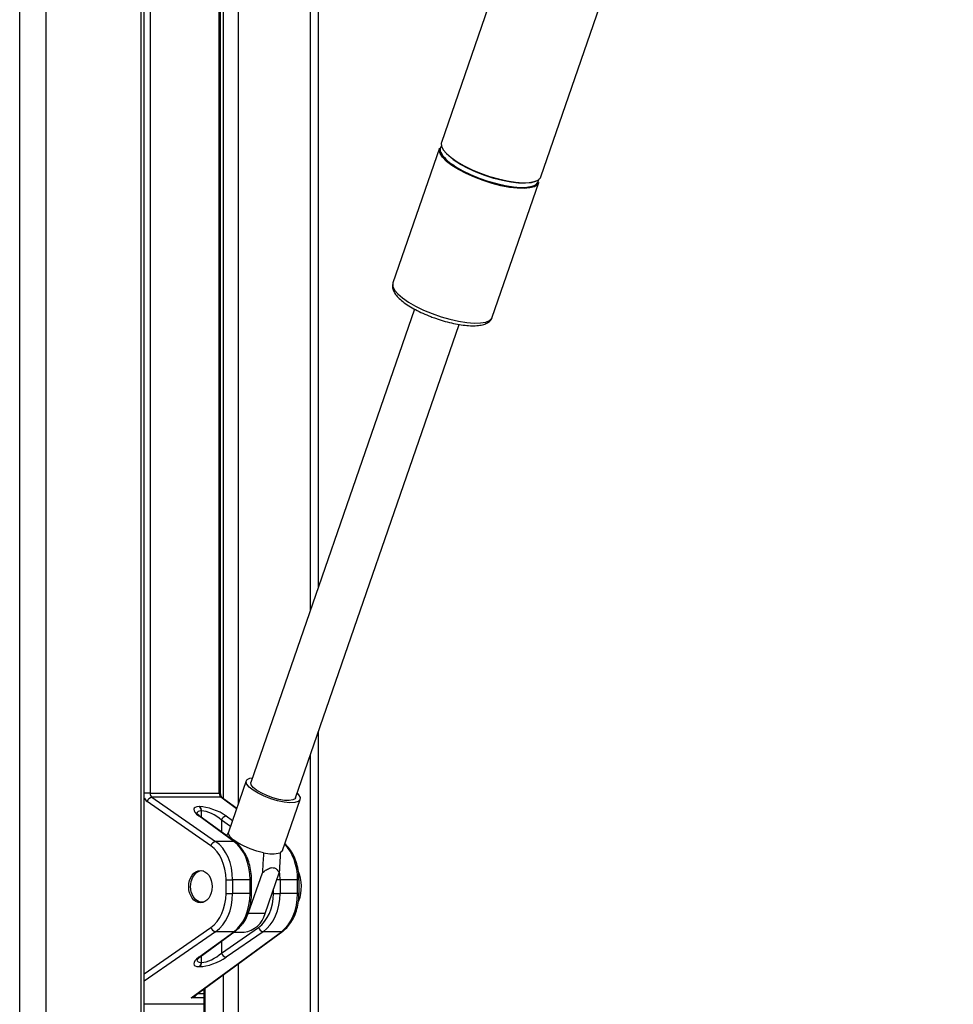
# Model space of a CAD drawing. Header units: millimetres. Extents: x 20 to 22981, y 40 to 19992.
# Tile 38 of 120: x 6799 to 7193, y 7129 to 7544. Entities that reach past the tile are written whole.
import ezdxf

# ---------------------------------------------------------------- set-up
doc = ezdxf.new("R2010")
doc.units = ezdxf.units.MM
doc.header["$LTSCALE"] = 2

msp = doc.modelspace()

# ---------------------------------------------------------------- linework, layer by layer
at = {"color": 8, "linetype": 'Continuous', "lineweight": 25}
for p, q in [((6799.26, 2191.49), (6799.26, 7939.49)), ((6810.34, 7939.49), (6810.34, 2191.49)), ((6850.44, 6590.02), (6850.44, 7760.96)), ((6854.22, 7760.96), (6854.22, 7218.4)), ((6883.4, 7218.4), (6883.4, 7760.96)), ((6885.18, 7216.08), (6885.18, 7760.96)), ((6891.35, 7760.96), (6891.35, 7213.52)), ((6921.84, 7295.46), (6921.84, 7760.96)), ((6921.84, 6590.02), (6921.84, 7234.49)), ((6854.22, 7218.4), (6851.82, 7218.4)), ((6883.98, 7218.4), (6883.4, 7218.4)), ((6890.75, 7211.77), (6884.13, 7216.62)), ((6875.77, 7210.9), (6875.77, 7208.3)), ((6875.99, 7208.14), (6875.99, 7210.9)), ((6888.17, 7204.32), (6884.37, 7206.97)), ((6884.37, 7206.97), (6884.37, 7202)), ((6886.38, 7208.75), (6889.06, 7206.89)), ((6896.42, 7181.88), (6897.01, 7181.88)), ((6909.08, 7181.88), (6907.66, 7181.88)), ((6917.04, 7181.88), (6916.45, 7181.88)), ((6906.29, 7176.04), (6906.29, 7177.89)), ((6897.01, 7176.04), (6896.42, 7176.04)), ((6917.04, 7176.04), (6916.45, 7176.04)), ((6851.82, 7142.25), (6879.88, 7161.75)), ((6881.89, 7159.97), (6851.82, 7139.06)), ((6884.37, 7155.91), (6884.37, 7150.95)), ((6875.77, 7149.61), (6875.77, 7147.02)), ((6875.99, 7147.02), (6875.99, 7149.78)), ((6891.35, 7146.36), (6891.35, 6590.02)), ((6885.18, 6590.02), (6885.18, 7141.84)), ((6877.4, 7136.14), (6877.4, 6590.02)), ((6876.97, 7132.12), (6871.6, 7132.12)), ((6874.35, 7133.9), (6876.97, 7133.9)), ((6851.82, 7129.62), (6876.97, 7129.62)), ((6876.97, 7129.41), (6851.82, 7129.41))]:
    msp.add_line(p, q, dxfattribs=at)
at = {"color": 7, "linetype": 'Continuous', "lineweight": 25}
for p, q in [((6851.82, 6590.02), (6851.82, 7760.96)), ((6883.98, 7218.4), (6883.98, 7760.96)), ((6925.18, 7760.96), (6925.18, 7305.15)), ((7051.38, 7707.52), (6977.1, 7492.63)), ((7018.96, 7478.15), (7091.18, 7687.07)), ((6976.26, 7490.21), (6956.65, 7433.47)), ((6982.45, 7485.04), (6981.86, 7485.46)), ((6998.52, 7419), (7018.13, 7475.74)), ((6956.65, 7433.47), (6956.61, 7433.37)), ((6965.73, 7422.45), (6896.74, 7222.86)), ((6915.57, 7216.35), (6984.56, 7415.95)), ((6925.18, 7244.18), (6925.18, 6590.02)), ((6894.81, 7223.53), (6887.36, 7201.97)), ((6854.22, 7218.4), (6883.4, 7218.4)), ((6879.88, 7196.16), (6853.02, 7214.83)), ((6855.04, 7216.62), (6881.89, 7197.95)), ((6884.13, 7216.62), (6855.04, 7216.62)), ((6890.81, 7211.95), (6884.68, 7216.45)), ((6910.04, 7194.13), (6917.49, 7215.69)), ((6874.99, 7212.68), (6875.22, 7212.68)), ((6875.99, 7210.9), (6875.77, 7210.9)), ((6889.59, 7197.95), (6874.84, 7208.75)), ((6890.14, 7197.78), (6875.39, 7208.58)), ((6889.59, 7197.95), (6881.89, 7197.95)), ((6886.26, 7181.88), (6889.05, 7181.88)), ((6886.26, 7176.04), (6886.26, 7181.88)), ((6889.05, 7181.88), (6889.05, 7176.04)), ((6896.42, 7181.88), (6889.05, 7181.88)), ((6895.67, 7167.64), (6901.61, 7184.82)), ((6896.42, 7176.04), (6896.42, 7181.88)), ((6897.01, 7176.04), (6897.01, 7181.88)), ((6902.74, 7167.64), (6908.68, 7184.82)), ((6909.08, 7181.88), (6909.08, 7176.04)), ((6916.45, 7181.88), (6909.08, 7181.88)), ((6916.45, 7176.04), (6916.45, 7181.88)), ((6917.04, 7176.04), (6917.04, 7181.88)), ((6886.26, 7176.04), (6889.05, 7176.04)), ((6896.42, 7176.04), (6889.05, 7176.04)), ((6906.29, 7176.04), (6909.08, 7176.04)), ((6916.45, 7176.04), (6909.08, 7176.04)), ((6902.74, 7167.64), (6895.67, 7167.64)), ((6871.6, 7132.12), (6909.62, 7159.97)), ((6872.9, 7132.84), (6910.16, 7160.14)), ((6874.84, 7149.16), (6889.59, 7159.97)), ((6875.39, 7149.34), (6890.14, 7160.14)), ((6889.59, 7159.97), (6881.89, 7159.97)), ((6884.37, 7150.95), (6899.91, 7161.75)), ((6901.92, 7159.97), (6886.38, 7149.16)), ((6909.62, 7159.97), (6901.92, 7159.97)), ((6889.66, 7159.79), (6893.85, 7159.79)), ((6875.22, 7145.23), (6874.99, 7145.23)), ((6875.77, 7147.02), (6875.99, 7147.02)), ((6876.97, 7135.82), (6876.97, 6590.02))]:
    msp.add_line(p, q, dxfattribs=at)
at = {"color": 7, "linetype": 'Continuous', "lineweight": 25, "flags": 128}
for points in [[(6977.1, 7492.63), (6977.04, 7492.42), (6977.09, 7491.11), (6977.81, 7489.61), (6979.19, 7487.98), (6981.17, 7486.26), (6983.69, 7484.52), (6986.68, 7482.8), (6990.02, 7481.17), (6993.63, 7479.67), (6997.38, 7478.36), (7001.14, 7477.27), (7004.81, 7476.44), (7008.26, 7475.9), (7011.38, 7475.67), (7014.08, 7475.75), (7016.25, 7476.14), (7017.84, 7476.82), (7018.8, 7477.78), (7018.96, 7478.15)], [(6981.53, 7482.98), (6979.27, 7484.71), (6977.59, 7486.4), (6976.53, 7487.97), (6976.14, 7489.38), (6976.26, 7490.21)], [(7017.59, 7476.67), (7016.76, 7476.21), (7014.89, 7475.68), (7012.48, 7475.45), (7009.6, 7475.53), (7006.34, 7475.91), (7002.82, 7476.59), (6999.13, 7477.54), (6995.41, 7478.73), (6991.76, 7480.12), (6988.32, 7481.67), (6985.18, 7483.33), (6982.45, 7485.04)], [(7018.13, 7475.74), (7017.57, 7474.86), (7016.29, 7474.03), (7014.4, 7473.49), (7011.96, 7473.26), (7009.04, 7473.34), (7005.74, 7473.73), (7002.17, 7474.41), (6998.43, 7475.37), (6994.66, 7476.58), (6990.97, 7477.99), (6987.48, 7479.56), (6984.3, 7481.24), (6981.53, 7482.98)], [(6981.84, 7483.33), (6983.16, 7482.46), (6986.11, 7480.77), (6989.41, 7479.16), (6992.97, 7477.68), (6996.67, 7476.38), (7000.39, 7475.31), (7004.01, 7474.49), (7007.42, 7473.96), (7010.5, 7473.73), (7013.15, 7473.81), (7015.3, 7474.19), (7016.87, 7474.87), (7017.81, 7475.81), (7018.1, 7477), (7018.09, 7477.1)], [(6897.67, 7219.61), (6896.04, 7220.92), (6895.04, 7222.15), (6894.75, 7223.22), (6895.17, 7224.06), (6896.28, 7224.62), (6897.42, 7224.83)], [(6899.11, 7219.61), (6897.66, 7220.79), (6896.85, 7221.88), (6896.72, 7222.8), (6896.74, 7222.86)], [(6916.25, 7218.32), (6916.85, 7217.67), (6917.5, 7216.51), (6917.44, 7215.55), (6916.66, 7214.84), (6915.23, 7214.43), (6913.23, 7214.35), (6910.78, 7214.6), (6908.04, 7215.16), (6905.19, 7216), (6902.39, 7217.07), (6899.83, 7218.3), (6897.67, 7219.61)], [(6915.57, 7216.35), (6915.38, 7216.03), (6914.47, 7215.49), (6912.95, 7215.24), (6910.91, 7215.32), (6908.53, 7215.72), (6905.97, 7216.41), (6903.42, 7217.33), (6901.08, 7218.43), (6899.11, 7219.61)], [(6902.09, 7193.26), (6899.25, 7193.96), (6896.38, 7194.92), (6893.65, 7196.09), (6891.25, 7197.38), (6889.32, 7198.71), (6887.99, 7200), (6887.35, 7201.17), (6887.36, 7201.97)], [(6910.04, 7194.13), (6909.97, 7193.96), (6909.16, 7193.26)], [(6876.98, 7172.48), (6876.44, 7172.36), (6874.9, 7172.53), (6873.48, 7173.4), (6872.35, 7174.86), (6871.6, 7176.77), (6871.34, 7178.92), (6871.59, 7181.07), (6872.31, 7182.99), (6873.44, 7184.48)], [(6893.34, 7163.31), (6894.48, 7165), (6895.67, 7167.64)]]:
    msp.add_lwpolyline(points, dxfattribs=at)
at = {"color": 8, "linetype": 'Continuous', "lineweight": 25, "flags": 128}
msp.add_lwpolyline([(6956.61, 7433.37), (6956.59, 7433.27), (6956.64, 7431.96), (6957.37, 7430.46), (6958.74, 7428.83), (6960.72, 7427.11), (6963.24, 7425.36), (6966.23, 7423.65), (6969.58, 7422.02), (6973.18, 7420.52), (6976.93, 7419.21), (6980.7, 7418.12), (6984.36, 7417.29), (6987.81, 7416.75), (6990.94, 7416.52), (6993.63, 7416.6), (6995.8, 7416.98), (6997.39, 7417.67), (6998.35, 7418.63), (6998.52, 7419)], dxfattribs=at)
at = {"color": 7, "linetype": 'Continuous', "lineweight": 25}
for centre, radius, start, end in [((6979.05, 7489.64), 2.51, 142.1962, 204.0715), ((6855.49, 7214.08), 2.58, 100.0996, 163.0316), ((6873.58, 7211), 2.19, 357.1751, 49.8696), ((6873.8, 7211), 2.19, 357.1751, 49.8696), ((6886.83, 7206.21), 2.58, 100.0996, 163.0316), ((6882.34, 7195.41), 2.58, 100.0996, 163.0316), ((6905.63, 7205.57), 12.82, 253.9868, 286.0132), ((6876.01, 7182), 3.57, 74.2351, 136.0618), ((6900.57, 7178.95), 17.48, 339.785, 22.4112), ((6892.65, 7170.11), 10.39, 276.6254, 346.2501), ((6882.34, 7162.51), 2.58, 196.9684, 259.9004), ((6902.37, 7162.51), 2.58, 196.9684, 259.9004), ((6886.83, 7151.7), 2.58, 196.9684, 259.9004), ((6873.58, 7146.91), 2.19, 310.1304, 2.8249), ((6873.8, 7146.91), 2.19, 310.1304, 2.8249)]:
    msp.add_arc(centre, radius, start, end, dxfattribs=at)
at = {"color": 8, "linetype": 'Continuous', "lineweight": 25}
for centre, radius, start, end in [((6989.03, 7495.33), 13.99, 208.6697, 239.0768), ((6884.14, 7215.7), 0.917, 54.2946, 90.6203), ((6874.85, 7207.83), 0.917, 54.2946, 90.6203), ((6889.6, 7197.03), 0.917, 54.3218, 90.6196), ((6889.6, 7160.88), 0.917, 269.3807, 305.6659), ((6909.63, 7160.88), 0.917, 269.3807, 305.6659), ((6874.85, 7150.08), 0.917, 269.3797, 305.7054)]:
    msp.add_arc(centre, radius, start, end, dxfattribs=at)
at = {"color": 7, "linetype": 'Continuous', "lineweight": 25}
for centre, major_axis, ratio, start_param, end_param in [((6855.71, 7218.4), (0, 2), 0.744139, 1.570796, 2.674381), ((6884.74, 7218.4), (0, 2), 0.670074, 1.570796, 2.674381), ((6880.65, 7208.65), (7.94, -3.19), 0.312033, 2.480791, 4.025408), ((6880.87, 7208.65), (7.94, -3.19), 0.312033, 0.936175, 2.480791), ((6880.24, 7206.86), (5.87, -3.39), 0.37303, 1.024008, 2.568624), ((6876.03, 7181.88), (0, 18), 0.723566, 4.712389, 5.815974), ((6883.99, 7181.88), (0, 18), 0.690648, 4.712389, 5.815974), ((6874.65, 7181.88), (0, 16), 0.725623, 4.712389, 5.815974), ((6874.65, 7176.04), (0, 16), 0.725623, 3.608804, 4.712389), ((6876.03, 7176.04), (0, 18), 0.723566, 3.608804, 4.712389), ((6883.99, 7176.04), (0, 18), 0.690648, 3.608804, 4.712389), ((6894.68, 7176.04), (0, 16), 0.725623, 3.608804, 4.712389), ((6896.05, 7176.04), (0, 18), 0.723566, 3.608804, 4.712389), ((6904.02, 7176.04), (0, 18), 0.690648, 3.608804, 4.712389), ((6880.65, 7149.27), (7.94, 3.19), 0.312033, 2.257778, 3.802394), ((6880.87, 7149.27), (7.94, 3.19), 0.312033, 3.802394, 5.347011), ((6880.24, 7151.05), (5.87, 3.39), 0.37303, 3.714561, 5.259177), ((6870.97, 7133.9), (3.37, 0.79), 0.545657, 4.77392, 5.877505), ((6870.97, 7133.9), (3.22, 1.41), 0.538837, 4.674972, 5.106215)]:
    msp.add_ellipse(centre, major_axis=major_axis, ratio=ratio, start_param=start_param, end_param=end_param, dxfattribs=at)
at = {"color": 8, "linetype": 'Continuous', "lineweight": 25}
for centre, major_axis, ratio, start_param, end_param in [((6854.33, 7218.4), (0, 4), 0.725623, 2.09913, 2.674381), ((6880.01, 7206.86), (5.87, -3.39), 0.37303, 2.568624, 3.343794), ((6904.02, 7181.88), (0, 18), 0.690648, 4.712389, 5.690182), ((6896.05, 7181.88), (0, 18), 0.723566, 4.712389, 4.897555), ((6880.01, 7151.05), (5.87, 3.39), 0.37303, 2.927718, 3.714561)]:
    msp.add_ellipse(centre, major_axis=major_axis, ratio=ratio, start_param=start_param, end_param=end_param, dxfattribs=at)
at = {"color": 7, "linetype": 'Continuous', "lineweight": 25}
msp.add_ellipse((6875.48, 7178.96), major_axis=(0, 6.8), ratio=0.725623, dxfattribs=at)
for points, knots in [([(9018.44, 7736.15), (9004.86, 7728.61), (8922.62, 7682.94), (8771.2, 7599.42), (8495.11, 7447.73), (8011.15, 7182.77), (7478.52, 6891.83), (7084.19, 6676.57), (6966.76, 6612.47)], [0, 0, 0, 0, 0.0199849, 0.1210519, 0.2221195, 0.4242559, 0.8285467, 1, 1, 1, 1]), ([(6956.64, 7433.27), (6956.54, 7432.86), (6956.32, 7431.94), (6956.67, 7430.48), (6957.46, 7428.94), (6958.82, 7427.3), (6960.77, 7425.57), (6963.25, 7423.84), (6966.1, 7422.19), (6969.24, 7420.65), (6972.11, 7419.42), (6973.94, 7418.79), (6974.6, 7418.56)], [0, 0, 0, 0, 0.069319, 0.155657, 0.24997, 0.360051, 0.479169, 0.595922, 0.71041, 0.823597, 0.936101, 1, 1, 1, 1]), ([(6974.6, 7418.56), (6975.09, 7418.38), (6976.74, 7417.78), (6979.59, 7416.97), (6983.03, 7416.16), (6986.32, 7415.62), (6989.37, 7415.36), (6992.12, 7415.39), (6994.44, 7415.75), (6996.28, 7416.42), (6997.59, 7417.41), (6998.36, 7418.35), (6998.46, 7418.94), (6998.48, 7419.03)], [0, 0, 0, 0, 0.046832, 0.155593, 0.264513, 0.373861, 0.484034, 0.595684, 0.709956, 0.815177, 0.903839, 0.985244, 1, 1, 1, 1]), ([(6884.68, 7216.45), (6884.64, 7216.48), (6884.54, 7216.56), (6884.3, 7216.91), (6884.08, 7217.47), (6883.99, 7218.01), (6883.99, 7218.33), (6883.98, 7218.4)], [0, 0, 0, 0, 0.1876727, 0.4216709, 0.6677665, 0.920815, 1, 1, 1, 1]), ([(6875.39, 7208.58), (6875.17, 7208.75), (6874.63, 7209.17), (6874.11, 7209.67), (6873.96, 7210.03), (6873.98, 7209.94), (6873.98, 7209.93)], [0, 0, 0, 0, 0.255934, 0.645365, 0.979953, 1, 1, 1, 1]), ([(6886.42, 7200.5), (6886.5, 7200.6), (6886.84, 7201.04), (6887.18, 7201.48), (6887.44, 7201.81)], [0, 0, 0, 0, 0.240749, 1, 1, 1, 1]), ([(6897.01, 7181.88), (6897, 7182.48), (6896.96, 7184.21), (6896.55, 7187.03), (6895.64, 7190.2), (6894.3, 7193.09), (6892.62, 7195.53), (6891.16, 7197), (6890.3, 7197.65), (6890.14, 7197.78)], [0, 0, 0, 0, 0.09342, 0.268334, 0.443824, 0.619897, 0.796551, 0.96057, 1, 1, 1, 1]), ([(6902.09, 7193.26), (6902.04, 7192.26), (6901.89, 7189.44), (6901.72, 7186.64), (6901.61, 7184.82)], [0, 0, 0, 0, 0.355137, 1, 1, 1, 1]), ([(6909.16, 7193.26), (6909.11, 7192.26), (6908.96, 7189.44), (6908.79, 7186.64), (6908.68, 7184.82)], [0, 0, 0, 0, 0.355137, 1, 1, 1, 1]), ([(6917.04, 7181.88), (6917.02, 7182.48), (6916.99, 7184.21), (6916.57, 7187.03), (6915.67, 7190.21), (6914.33, 7193.08), (6912.78, 7195.41), (6911.56, 7196.54), (6911.04, 7197.02)], [0, 0, 0, 0, 0.10072, 0.289302, 0.478506, 0.668337, 0.858795, 1, 1, 1, 1]), ([(6901.61, 7184.82), (6902.06, 7185.18), (6903.02, 7185.94), (6904.57, 7186.8), (6906.1, 7187.07), (6907.47, 7186.57), (6908.23, 7185.68), (6908.6, 7184.98), (6908.68, 7184.82)], [0, 0, 0, 0, 0.160414, 0.343899, 0.529303, 0.689128, 0.932103, 1, 1, 1, 1]), ([(6890.14, 7160.14), (6890.53, 7160.45), (6891.64, 7161.33), (6893.25, 7163.19), (6894.81, 7165.78), (6895.99, 7168.75), (6896.74, 7171.92), (6896.99, 7174.39), (6897.01, 7175.75), (6897.01, 7176.04)], [0, 0, 0, 0, 0.095876, 0.267253, 0.440249, 0.614634, 0.789406, 0.955299, 1, 1, 1, 1]), ([(6910.16, 7160.14), (6910.56, 7160.45), (6911.67, 7161.33), (6913.28, 7163.19), (6914.84, 7165.78), (6916.02, 7168.75), (6916.77, 7171.92), (6917.02, 7174.39), (6917.03, 7175.75), (6917.04, 7176.04)], [0, 0, 0, 0, 0.095876, 0.267253, 0.440249, 0.614634, 0.789406, 0.955299, 1, 1, 1, 1]), ([(6874.01, 7148.03), (6874, 7148.03), (6874, 7148.02), (6874.4, 7148.56), (6875.03, 7149.06), (6875.39, 7149.34)], [0, 0, 0, 0, 0.212854, 0.55548, 1, 1, 1, 1]), ([(6938.01, 6612.47), (7144.91, 6725.32), (7472.34, 6903.93), (7799.91, 7082.69), (7920.49, 7148.5)], [0, 0, 0, 0, 0.631887, 1, 1, 1, 1])]:
    msp.add_open_spline(points, degree=3, knots=knots, dxfattribs=at)

doc.saveas('drawing.dxf')
